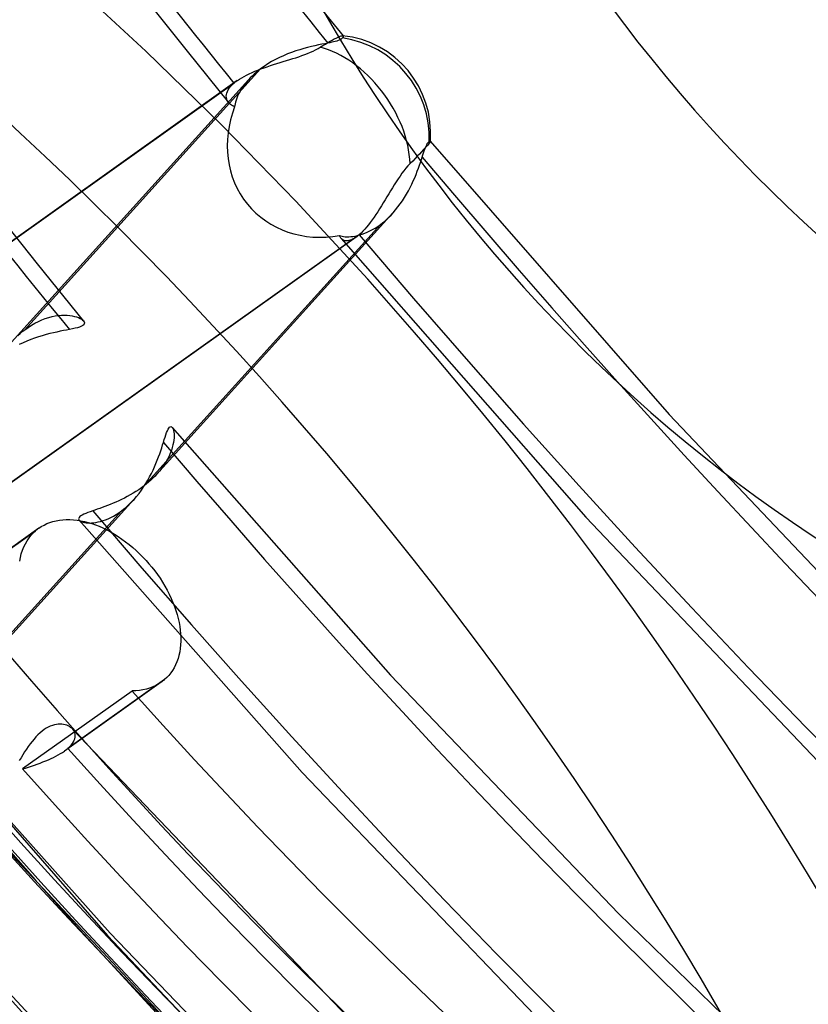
# Model space of a CAD drawing. Header units: millimetres. Extents: x -163 to 160, y -206 to 203.
# Tile 33 of 97: x -11.13 to -3.48, y -12.83 to -3.28. Entities that reach past the tile are written whole.
import ezdxf

# ---------------------------------------------------------------- set-up
doc = ezdxf.new("R2010")
doc.units = ezdxf.units.MM
doc.layers.add('MAIN-1', color=7, linetype='Continuous')
doc.layers.add('MAIN-2', color=7, linetype='Continuous')

msp = doc.modelspace()

# ---------------------------------------------------------------- linework, layer by layer
at = {"layer": 'MAIN-1'}
for centre, major_axis, start_param, end_param in [((-0.5, -0.433), (86.4143, -99.7826), 0.713724, 3.388402), ((-27, -23.3827), (-83.7957, 96.7589), -3.141592, -0.857072), ((-27, -23.3827), (83.141, -96.003), 0, 2.284521), ((-18.95, -16.4112), (-20.7853, 24.0007), -2.427868, -0.857072), ((-19.2, -16.6277), (18.7067, -21.6007), 0.713724, 3.141578), ((-19.2, -16.6277), (-20.4579, 23.6228), 2.667559, 5.426113), ((-23.5, -20.3516), (-18.7067, 21.6007), -2.427868, -0.857072), ((-24, -20.7846), (-18.0521, 20.8447), 2.284521, 5.426113)]:
    msp.add_ellipse(centre, major_axis=major_axis, ratio=0.75, start_param=start_param, end_param=end_param, dxfattribs=at)
at = {"layer": 'MAIN-2'}
for p, q in [((-8.4516, -2.8781), (-7.997, -3.44)), ((-9.9106, -3.084), (-9.5111, -3.5869)), ((-8.2368, -3.528), (-8.2705, -3.5352)), ((-8.2048, -3.5214), (-8.2368, -3.528)), ((-8.1741, -3.5153), (-8.2048, -3.5214)), ((-8.1938, -3.5341), (-8.1696, -3.5193)), ((-8.1449, -3.5095), (-8.1741, -3.5153)), ((-8.1696, -3.5193), (-8.1458, -3.5051)), ((-8.1458, -3.5051), (-8.1232, -3.4919)), ((-8.1255, -3.5055), (-8.145, -3.5095)), ((-8.1072, -3.5016), (-8.1255, -3.5055)), ((-8.1232, -3.4919), (-8.1021, -3.4801)), ((-8.0899, -3.4976), (-8.1072, -3.5016)), ((-8.1021, -3.4801), (-8.0831, -3.4698)), ((-8.0738, -3.4936), (-8.0899, -3.4976)), ((-8.0831, -3.4698), (-8.0663, -3.4611)), ((-8.0591, -3.4894), (-8.0738, -3.4936)), ((-8.0663, -3.4611), (-8.0514, -3.4539)), ((-8.0458, -3.4851), (-8.0591, -3.4894)), ((-8.0514, -3.4539), (-8.0377, -3.4478)), ((-8.0341, -3.4806), (-8.0458, -3.4851)), ((-8.0377, -3.4478), (-8.0256, -3.443)), ((-8.0239, -3.4758), (-8.0341, -3.4806)), ((-8.0256, -3.443), (-8.0155, -3.4398)), ((-8.0154, -3.4708), (-8.0239, -3.4758)), ((-8.0155, -3.4398), (-8.0075, -3.4381)), ((-8.0087, -3.4655), (-8.0154, -3.4708)), ((-8.0037, -3.4599), (-8.0087, -3.4655)), ((-8.0075, -3.4381), (-8.0018, -3.4379)), ((-8.0006, -3.4551), (-8.0037, -3.4599)), ((-8.0018, -3.4379), (-8.0007, -3.438)), ((-8.0007, -3.438), (-7.9998, -3.4383)), ((-7.9982, -3.4509), (-8.0006, -3.4551)), ((-7.9998, -3.4383), (-7.999, -3.4385)), ((-7.999, -3.4385), (-7.9983, -3.4389)), ((-7.9983, -3.4389), (-7.9977, -3.4394)), ((-7.9967, -3.4472), (-7.9982, -3.4509)), ((-7.9977, -3.4394), (-7.9971, -3.4399)), ((-7.9971, -3.4399), (-7.9962, -3.4418)), ((-7.996, -3.4442), (-7.9967, -3.4472)), ((-7.9962, -3.4418), (-7.996, -3.4442)), ((-9.5111, -3.5869), (-9.1079, -4.087)), ((-8.5365, -3.6149), (-8.576, -3.6315)), ((-8.4968, -3.5997), (-8.5365, -3.6149)), ((-8.4571, -3.5859), (-8.4968, -3.5997)), ((-8.4179, -3.5734), (-8.4571, -3.5859)), ((-8.3795, -3.5623), (-8.4179, -3.5734)), ((-8.3973, -3.6312), (-8.3689, -3.6208)), ((-8.342, -3.5522), (-8.3795, -3.5623)), ((-8.3689, -3.6208), (-8.3413, -3.6102)), ((-8.3056, -3.5433), (-8.342, -3.5522)), ((-8.3413, -3.6102), (-8.3146, -3.599)), ((-8.3146, -3.599), (-8.2888, -3.5875)), ((-8.2705, -3.5352), (-8.3056, -3.5433)), ((-8.2888, -3.5875), (-8.2641, -3.5753)), ((-8.2641, -3.5753), (-8.2407, -3.5627)), ((-8.2407, -3.5627), (-8.2189, -3.5497)), ((-8.2189, -3.5497), (-8.1938, -3.5341)), ((-8.7287, -3.7117), (-8.7639, -3.735)), ((-8.6919, -3.6896), (-8.7287, -3.7117)), ((-8.7027, -3.7281), (-8.6714, -3.7181)), ((-8.6539, -3.6688), (-8.6919, -3.6896)), ((-8.6714, -3.7181), (-8.64, -3.7082)), ((-8.6152, -3.6494), (-8.6539, -3.6688)), ((-8.64, -3.7082), (-8.6087, -3.6985)), ((-8.576, -3.6315), (-8.6152, -3.6494)), ((-8.6087, -3.6985), (-8.5774, -3.6889)), ((-8.5774, -3.6889), (-8.5464, -3.6794)), ((-8.5464, -3.6794), (-8.5157, -3.6699)), ((-8.5157, -3.6699), (-8.4854, -3.6605)), ((-8.4854, -3.6605), (-8.4556, -3.6509)), ((-8.4556, -3.6509), (-8.4262, -3.6412)), ((-8.4262, -3.6412), (-8.3973, -3.6312)), ((-8.7976, -3.7592), (-11.0862, -6.2893)), ((-8.9334, -3.8193), (-8.9075, -3.8067)), ((-8.9075, -3.8067), (-8.8805, -3.7945)), ((-8.8805, -3.7945), (-8.8526, -3.7827)), ((-8.8611, -3.8116), (-8.8803, -3.8297)), ((-8.8408, -3.7937), (-8.8611, -3.8116)), ((-8.8526, -3.7827), (-8.8239, -3.7712)), ((-8.8196, -3.7763), (-8.8408, -3.7937)), ((-8.8239, -3.7712), (-8.7944, -3.76)), ((-8.7976, -3.7592), (-8.8196, -3.7763)), ((-8.7639, -3.735), (-8.7976, -3.7592)), ((-8.7944, -3.76), (-8.7644, -3.7491)), ((-8.7644, -3.7491), (-8.7337, -3.7385)), ((-8.7337, -3.7385), (-8.7027, -3.7281)), ((-14.3469, -7.6617), (-9.0566, -3.8986)), ((-9.0236, -3.8728), (-14.3174, -7.6384)), ((-11.2149, -6.4082), (-8.9154, -3.8659)), ((-9.0739, -3.9146), (-9.0566, -3.8986)), ((-9.0566, -3.8986), (-9.0514, -3.8942)), ((-9.0514, -3.8942), (-9.0461, -3.8898)), ((-9.0461, -3.8898), (-9.0407, -3.8855)), ((-9.0407, -3.8855), (-9.035, -3.8812)), ((-9.035, -3.8812), (-9.0293, -3.8769)), ((-9.0293, -3.8769), (-9.0234, -3.8726)), ((-9.0234, -3.8726), (-9.0031, -3.8589)), ((-9.0031, -3.8589), (-8.9813, -3.8454)), ((-8.9813, -3.8454), (-8.958, -3.8322)), ((-8.9542, -3.9127), (-8.9709, -3.9358)), ((-8.958, -3.8322), (-8.9334, -3.8193)), ((-8.9357, -3.8894), (-8.9542, -3.9127)), ((-8.9155, -3.8661), (-8.9357, -3.8894)), ((-8.8984, -3.8479), (-8.9155, -3.8661)), ((-8.8803, -3.8297), (-8.8984, -3.8479)), ((-9.1302, -4.0241), (-9.129, -4.0094)), ((-9.129, -4.0094), (-9.1255, -3.9942)), ((-9.1255, -3.9942), (-9.1199, -3.9786)), ((-9.1199, -3.9786), (-9.1119, -3.9628)), ((-9.1119, -3.9628), (-9.1015, -3.9468)), ((-9.1015, -3.9468), (-9.0889, -3.9307)), ((-9.0889, -3.9307), (-9.0739, -3.9146)), ((-9.0107, -4.0027), (-9.0206, -4.0237)), ((-8.9991, -3.981), (-9.0107, -4.0027)), ((-8.9859, -3.9586), (-8.9991, -3.981)), ((-8.9709, -3.9358), (-8.9859, -3.9586)), ((-9.1293, -4.0384), (-9.1302, -4.0241)), ((-9.1265, -4.052), (-9.1293, -4.0384)), ((-9.1217, -4.0649), (-9.1265, -4.052)), ((-9.115, -4.0771), (-9.1217, -4.0649)), ((-9.1067, -4.0885), (-9.115, -4.0771)), ((-9.0992, -4.0965), (-9.1067, -4.0885)), ((-9.0908, -4.104), (-9.0992, -4.0965)), ((-9.0816, -4.1109), (-9.0908, -4.104)), ((-9.0452, -4.0979), (-9.0479, -4.1134)), ((-9.0412, -4.081), (-9.0452, -4.0979)), ((-9.0358, -4.063), (-9.0412, -4.081)), ((-9.029, -4.0438), (-9.0358, -4.063)), ((-9.0206, -4.0237), (-9.029, -4.0438)), ((-9.0715, -4.1171), (-9.0816, -4.1109)), ((-9.0608, -4.1226), (-9.0715, -4.1171)), ((-9.0494, -4.1274), (-9.0608, -4.1226)), ((-9.0479, -4.1134), (-9.0494, -4.1274)), ((-7.1863, -4.4951), (-7.1807, -4.4845)), ((-7.1807, -4.4845), (-7.1751, -4.4759)), ((-7.1751, -4.4759), (-7.1696, -4.4695)), ((-7.1696, -4.4695), (-7.1642, -4.4652)), ((-7.1614, -4.4794), (-7.1693, -4.4894)), ((-7.1642, -4.4652), (-7.1609, -4.4632)), ((-7.1559, -4.4715), (-7.1614, -4.4794)), ((-7.1609, -4.4632), (-7.158, -4.4618)), ((-7.158, -4.4618), (-7.1557, -4.4608)), ((-7.1525, -4.4658), (-7.1559, -4.4715)), ((-7.1557, -4.4608), (-7.1538, -4.4603)), ((-7.1538, -4.4603), (-7.1525, -4.4603)), ((-7.1525, -4.4603), (-7.1517, -4.4608)), ((-7.1513, -4.4621), (-7.1525, -4.4658)), ((-7.1517, -4.4608), (-7.1516, -4.461)), ((-7.1517, -4.4608), (-4.8337, -7.1102)), ((-7.1516, -4.461), (-7.1515, -4.4611)), ((-7.1515, -4.4611), (-7.1514, -4.4614)), ((-7.1514, -4.4614), (-7.1514, -4.4616)), ((-7.1514, -4.4616), (-7.1513, -4.4619)), ((-7.1513, -4.4619), (-7.1513, -4.4621)), ((-7.2372, -4.565), (-7.2569, -4.5856)), ((-7.2194, -4.546), (-7.2372, -4.565)), ((-7.2228, -4.5934), (-7.2162, -4.5736)), ((-7.2037, -4.529), (-7.2194, -4.546)), ((-7.2162, -4.5736), (-7.2099, -4.5549)), ((-7.2099, -4.5549), (-7.2038, -4.5376)), ((-7.2038, -4.5376), (-7.1979, -4.5218)), ((-7.1905, -4.5142), (-7.2037, -4.529)), ((-7.1979, -4.5218), (-7.1921, -4.5076)), ((-7.1921, -4.5076), (-7.1863, -4.4951)), ((-7.1791, -4.5011), (-7.1905, -4.5142)), ((-7.1693, -4.4894), (-7.1791, -4.5011)), ((-7.3226, -4.6529), (-7.3482, -4.6785)), ((-7.2993, -4.6293), (-7.3226, -4.6529)), ((-7.2778, -4.6073), (-7.2993, -4.6293)), ((-7.2569, -4.5856), (-7.2778, -4.6073)), ((-7.2563, -4.694), (-7.2468, -4.6663)), ((-7.2468, -4.6663), (-7.2379, -4.6397)), ((-7.2379, -4.6397), (-7.2297, -4.6146)), ((-7.2297, -4.6146), (-7.2228, -4.5934)), ((-7.4267, -4.7719), (-7.4455, -4.7983)), ((-7.4076, -4.7466), (-7.4267, -4.7719)), ((-7.3882, -4.7224), (-7.4076, -4.7466)), ((-7.3684, -4.6997), (-7.3882, -4.7224)), ((-7.3482, -4.6785), (-7.3684, -4.6997)), ((-7.2895, -4.7833), (-7.2776, -4.7527)), ((-7.2776, -4.7527), (-7.2665, -4.7229)), ((-7.2665, -4.7229), (-7.2563, -4.694)), ((-7.4824, -4.8538), (-7.5006, -4.8824)), ((-7.4641, -4.8257), (-7.4824, -4.8538)), ((-7.4455, -4.7983), (-7.4641, -4.8257)), ((-7.3312, -4.8782), (-7.3163, -4.8463)), ((-7.3163, -4.8463), (-7.3024, -4.8145)), ((-7.3024, -4.8145), (-7.2895, -4.7833)), ((-7.5364, -4.941), (-7.5542, -4.9706)), ((-7.5186, -4.9116), (-7.5364, -4.941)), ((-7.5006, -4.8824), (-7.5186, -4.9116)), ((-7.3821, -4.9746), (-7.364, -4.9426)), ((-7.364, -4.9426), (-7.3471, -4.9104)), ((-7.3471, -4.9104), (-7.3312, -4.8782)), ((-7.6075, -5.0589), (-7.6254, -5.0879)), ((-7.5898, -5.0297), (-7.6075, -5.0589)), ((-7.572, -5.0002), (-7.5898, -5.0297)), ((-7.5542, -4.9706), (-7.572, -5.0002)), ((-7.443, -5.0685), (-7.4217, -5.0378)), ((-7.4217, -5.0378), (-7.4013, -5.0064)), ((-7.4013, -5.0064), (-7.3821, -4.9746)), ((-11.4121, -5.0898), (-10.9659, -5.6491)), ((-7.6612, -5.1444), (-7.6792, -5.1717)), ((-7.6433, -5.1164), (-7.6612, -5.1444)), ((-7.6254, -5.0879), (-7.6433, -5.1164)), ((-7.5132, -5.1556), (-7.4888, -5.1275)), ((-7.4888, -5.1275), (-7.4654, -5.0985)), ((-7.4654, -5.0985), (-7.443, -5.0685)), ((-9.8039, -7.6881), (-7.5135, -5.1559)), ((-7.7337, -5.2484), (-7.7519, -5.2718)), ((-7.7155, -5.2239), (-7.7337, -5.2484)), ((-7.6973, -5.1983), (-7.7155, -5.2239)), ((-7.6792, -5.1717), (-7.6973, -5.1983)), ((-7.615, -5.2518), (-7.594, -5.2345)), ((-7.594, -5.2345), (-7.5733, -5.2162)), ((-7.5733, -5.2162), (-7.5529, -5.1969)), ((-7.5529, -5.1969), (-7.5328, -5.1766)), ((-7.5328, -5.1766), (-7.5132, -5.1556)), ((-9.928, -7.8019), (-7.6362, -5.2681)), ((-7.806, -5.3337), (-7.8236, -5.3513)), ((-7.7881, -5.3146), (-7.806, -5.3337)), ((-7.77, -5.2939), (-7.7881, -5.3146)), ((-7.7875, -5.3534), (-7.7629, -5.3431)), ((-7.7519, -5.2718), (-7.77, -5.2939)), ((-7.7629, -5.3431), (-7.7379, -5.3312)), ((-7.7379, -5.3312), (-7.7126, -5.3178)), ((-7.7126, -5.3178), (-7.6871, -5.3028)), ((-7.6871, -5.3028), (-7.6615, -5.2862)), ((-7.6615, -5.2862), (-7.6362, -5.2681)), ((-7.6362, -5.2681), (-7.615, -5.2518)), ((-7.8706, -5.3904), (-13.1698, -9.1599)), ((-7.8411, -5.3671), (-13.1369, -9.1341)), ((-8.0304, -5.3802), (-8.0321, -5.3744)), ((-8.0321, -5.3744), (-8.0206, -5.3785)), ((-8.0284, -5.3856), (-8.0304, -5.3802)), ((-8.026, -5.3908), (-8.0284, -5.3856)), ((-8.0234, -5.3958), (-8.026, -5.3908)), ((-8.0204, -5.4004), (-8.0234, -5.3958)), ((-8.0206, -5.3785), (-8.0077, -5.3819)), ((-8.017, -5.4047), (-8.0204, -5.4004)), ((-8.0104, -5.4116), (-8.017, -5.4047)), ((-8.0168, -5.405), (-5.6434, -8.1071)), ((-8.0028, -5.4174), (-8.0104, -5.4116)), ((-8.0077, -5.3819), (-7.9932, -5.3846)), ((-7.9943, -5.4219), (-8.0028, -5.4174)), ((-7.9851, -5.4252), (-7.9943, -5.4219)), ((-7.9932, -5.3846), (-7.9773, -5.3864)), ((-7.975, -5.4272), (-7.9851, -5.4252)), ((-7.9773, -5.3864), (-7.9602, -5.3873)), ((-7.9641, -5.4278), (-7.975, -5.4272)), ((-7.9525, -5.427), (-7.9641, -5.4278)), ((-7.9602, -5.3873), (-7.9418, -5.3873)), ((-7.9403, -5.4247), (-7.9525, -5.427)), ((-7.9418, -5.3873), (-7.9223, -5.3862)), ((-7.9274, -5.4209), (-7.9403, -5.4247)), ((-7.9139, -5.4156), (-7.9274, -5.4209)), ((-7.9223, -5.3862), (-7.9018, -5.3839)), ((-7.9, -5.4088), (-7.9139, -5.4156)), ((-7.9018, -5.3839), (-7.8804, -5.3805)), ((-7.8855, -5.4004), (-7.9, -5.4088)), ((-7.8707, -5.3904), (-7.8855, -5.4004)), ((-7.8804, -5.3805), (-7.8582, -5.3758)), ((-7.8658, -5.387), (-7.8707, -5.3904)), ((-7.861, -5.3833), (-7.8658, -5.387)), ((-7.8561, -5.3795), (-7.861, -5.3833)), ((-7.8582, -5.3758), (-7.8352, -5.3697)), ((-7.8511, -5.3755), (-7.8561, -5.3795)), ((-7.8461, -5.3714), (-7.8511, -5.3755)), ((-7.8411, -5.3671), (-7.8461, -5.3714)), ((-7.8236, -5.3513), (-7.8411, -5.3671)), ((-7.8352, -5.3697), (-7.8116, -5.3623)), ((-7.8116, -5.3623), (-7.7875, -5.3534)), ((-10.9659, -5.6491), (-10.5147, -6.2046)), ((-10.953, -6.2075), (-10.9194, -6.1926)), ((-10.9194, -6.1926), (-10.8859, -6.1798)), ((-10.8859, -6.1798), (-10.853, -6.1693)), ((-10.853, -6.1693), (-10.8207, -6.161)), ((-10.8207, -6.161), (-10.7892, -6.1548)), ((-10.7892, -6.1548), (-10.7586, -6.1505)), ((-10.7586, -6.1505), (-10.729, -6.1481)), ((-10.729, -6.1481), (-10.7006, -6.1474)), ((-10.7006, -6.1474), (-10.6738, -6.1484)), ((-10.6738, -6.1484), (-10.6485, -6.1508)), ((-10.6485, -6.1508), (-10.6249, -6.1545)), ((-10.6249, -6.1545), (-10.6031, -6.1593)), ((-10.6031, -6.1593), (-10.5832, -6.165)), ((-10.5832, -6.165), (-10.5654, -6.1716)), ((-10.5654, -6.1716), (-10.5495, -6.1788)), ((-10.5495, -6.1788), (-10.5358, -6.1867)), ((-10.5358, -6.1867), (-10.5244, -6.1949)), ((-10.5244, -6.1949), (-10.5156, -6.2035)), ((-10.5156, -6.2035), (-10.5091, -6.213)), ((-11.109, -6.3072), (-11.0862, -6.2893)), ((-11.0862, -6.2893), (-11.0534, -6.2656)), ((-11.0534, -6.2656), (-11.0201, -6.2441)), ((-11.0201, -6.2441), (-10.9866, -6.2247)), ((-10.9866, -6.2247), (-10.953, -6.2075)), ((-10.7101, -6.2977), (-10.7413, -6.304)), ((-10.6804, -6.292), (-10.7101, -6.2977)), ((-10.6526, -6.2865), (-10.6804, -6.292)), ((-10.6235, -6.2806), (-10.6526, -6.2865)), ((-10.5971, -6.2748), (-10.6235, -6.2806)), ((-10.5735, -6.2688), (-10.5971, -6.2748)), ((-10.5529, -6.2625), (-10.5735, -6.2688)), ((-10.5356, -6.2556), (-10.5529, -6.2625)), ((-10.5222, -6.2481), (-10.5356, -6.2556)), ((-10.5129, -6.2401), (-10.5222, -6.2481)), ((-10.5076, -6.2315), (-10.5129, -6.2401)), ((-10.5091, -6.213), (-10.5064, -6.2225)), ((-10.5064, -6.2225), (-10.5076, -6.2315)), ((-11.153, -6.3455), (-11.1313, -6.326)), ((-11.1313, -6.326), (-11.109, -6.3072)), ((-11.0271, -6.3837), (-11.0646, -6.3985)), ((-10.9897, -6.37), (-11.0271, -6.3837)), ((-10.9523, -6.3576), (-10.9897, -6.37)), ((-10.9154, -6.3463), (-10.9523, -6.3576)), ((-10.8789, -6.3361), (-10.9154, -6.3463)), ((-10.8431, -6.3268), (-10.8789, -6.3361)), ((-10.8081, -6.3184), (-10.8431, -6.3268)), ((-10.7741, -6.3108), (-10.8081, -6.3184)), ((-10.7413, -6.304), (-10.7741, -6.3108)), ((-11.1017, -6.4146), (-11.1384, -6.4319)), ((-11.0646, -6.3985), (-11.1017, -6.4146)), ((-4.8337, -7.1102), (-2.4161, -9.6634)), ((-9.7017, -7.2688), (-9.6946, -7.254)), ((-9.6946, -7.254), (-9.6875, -7.2424)), ((-9.6875, -7.2424), (-9.6807, -7.2343)), ((-9.6807, -7.2343), (-9.674, -7.2295)), ((-9.674, -7.2295), (-9.6675, -7.2282)), ((-9.6675, -7.2282), (-9.6612, -7.2301)), ((-9.6612, -7.2301), (-9.6554, -7.2353)), ((-9.6556, -7.2351), (-7.5367, -9.6365)), ((-9.6554, -7.2353), (-9.6504, -7.243)), ((-9.6504, -7.243), (-9.646, -7.2533)), ((-9.646, -7.2533), (-9.6423, -7.2658)), ((-9.7319, -7.3541), (-9.7239, -7.3295)), ((-9.7239, -7.3295), (-9.7163, -7.3068)), ((-9.7163, -7.3068), (-9.7089, -7.2865)), ((-9.7089, -7.2865), (-9.7017, -7.2688)), ((-9.6423, -7.2658), (-9.6395, -7.2804)), ((-9.6395, -7.2804), (-9.6377, -7.2971)), ((-9.6376, -7.3359), (-9.6394, -7.3579)), ((-9.6377, -7.2971), (-9.637, -7.3156)), ((-9.637, -7.3156), (-9.6376, -7.3359)), ((-9.7665, -7.4615), (-9.7571, -7.4332)), ((-9.7571, -7.4332), (-9.7484, -7.4062)), ((-9.7484, -7.4062), (-9.7403, -7.3806)), ((-9.7403, -7.3806), (-9.7319, -7.3541)), ((-9.6546, -7.4319), (-9.6632, -7.4587)), ((-9.6479, -7.4061), (-9.6546, -7.4319)), ((-9.6428, -7.3813), (-9.6479, -7.4061)), ((-9.6394, -7.3579), (-9.6428, -7.3813)), ((-9.7995, -7.5526), (-9.7876, -7.5213)), ((-9.7876, -7.5213), (-9.7766, -7.4909)), ((-9.7766, -7.4909), (-9.7665, -7.4615)), ((-9.6861, -7.5143), (-9.7005, -7.543)), ((-9.6737, -7.4862), (-9.6861, -7.5143)), ((-9.6632, -7.4587), (-9.6737, -7.4862)), ((-9.8412, -7.6499), (-9.8263, -7.6171)), ((-9.8263, -7.6171), (-9.8124, -7.5846)), ((-9.8124, -7.5846), (-9.7995, -7.5526)), ((-9.7562, -7.6301), (-9.7788, -7.659)), ((-9.7356, -7.6011), (-9.7562, -7.6301)), ((-9.717, -7.572), (-9.7356, -7.6011)), ((-9.7005, -7.543), (-9.717, -7.572)), ((-9.8926, -7.7485), (-9.8744, -7.7157)), ((-9.8744, -7.7157), (-9.8572, -7.6828)), ((-9.8416, -7.7272), (-9.8622, -7.7467)), ((-9.8572, -7.6828), (-9.8412, -7.6499)), ((-9.822, -7.7075), (-9.8416, -7.7272)), ((-9.8033, -7.6874), (-9.822, -7.7075)), ((-9.7788, -7.659), (-9.8033, -7.6874)), ((-9.9538, -7.8211), (-9.9803, -7.8397)), ((-9.9544, -7.8446), (-9.9327, -7.8132)), ((-9.928, -7.8019), (-9.9538, -7.8211)), ((-9.9327, -7.8132), (-9.9121, -7.7811)), ((-9.9054, -7.784), (-9.928, -7.8019)), ((-9.9121, -7.7811), (-9.8926, -7.7485)), ((-9.8835, -7.7656), (-9.9054, -7.784)), ((-9.8622, -7.7467), (-9.8835, -7.7656)), ((-10.1185, -7.9207), (-10.1465, -7.9346)), ((-10.0906, -7.9062), (-10.1185, -7.9207)), ((-10.0626, -7.8908), (-10.0906, -7.9062)), ((-10.0349, -7.8745), (-10.0626, -7.8908)), ((-10.0074, -7.8575), (-10.0349, -7.8745)), ((-10.0257, -7.9333), (-10.0009, -7.9047)), ((-9.9803, -7.8397), (-10.0074, -7.8575)), ((-10.0009, -7.9047), (-9.9772, -7.8751)), ((-9.9772, -7.8751), (-9.9544, -7.8446)), ((-12.3162, -10.4656), (-10.026, -7.9336)), ((-10.3341, -8.0118), (-10.3586, -8.0205)), ((-10.3089, -8.0026), (-10.3341, -8.0118)), ((-10.283, -7.9929), (-10.3089, -8.0026)), ((-10.2564, -7.9825), (-10.283, -7.9929)), ((-10.2294, -7.9716), (-10.2564, -7.9825)), ((-10.202, -7.96), (-10.2294, -7.9716)), ((-10.1744, -7.9476), (-10.202, -7.96)), ((-10.1465, -7.9346), (-10.1744, -7.9476)), ((-10.1272, -8.0291), (-10.1063, -8.0119)), ((-10.1063, -8.0119), (-10.0857, -7.9937)), ((-10.0857, -7.9937), (-10.0653, -7.9745)), ((-10.0653, -7.9745), (-10.0453, -7.9543)), ((-10.0453, -7.9543), (-10.0257, -7.9333)), ((-12.4409, -10.58), (-10.1482, -8.0453)), ((-10.5575, -8.1083), (-10.5615, -8.1157)), ((-10.5506, -8.1007), (-10.5575, -8.1083)), ((-10.5406, -8.0929), (-10.5506, -8.1007)), ((-10.5277, -8.0851), (-10.5406, -8.0929)), ((-10.5121, -8.0773), (-10.5277, -8.0851)), ((-10.494, -8.0693), (-10.5121, -8.0773)), ((-10.4736, -8.0612), (-10.494, -8.0693)), ((-10.4511, -8.0528), (-10.4736, -8.0612)), ((-10.4265, -8.0441), (-10.4511, -8.0528)), ((-10.4049, -8.0366), (-10.4265, -8.0441)), ((-10.3822, -8.0287), (-10.4049, -8.0366)), ((-10.3586, -8.0205), (-10.3822, -8.0287)), ((-10.2769, -8.1208), (-10.2516, -8.109)), ((-10.2516, -8.109), (-10.226, -8.0955)), ((-10.226, -8.0955), (-10.2, -8.0804)), ((-10.2, -8.0804), (-10.174, -8.0636)), ((-10.174, -8.0636), (-10.1482, -8.0453)), ((-10.1482, -8.0453), (-10.1272, -8.0291)), ((-5.6434, -8.1071), (-3.1679, -10.7095)), ((-10.9494, -8.213), (-10.9248, -8.1968)), ((-10.9248, -8.1968), (-10.8987, -8.1821)), ((-10.8987, -8.1821), (-10.8712, -8.169)), ((-10.8712, -8.169), (-10.8424, -8.1576)), ((-10.8424, -8.1576), (-10.8124, -8.148)), ((-10.8124, -8.148), (-10.7813, -8.1402)), ((-10.7813, -8.1402), (-10.7492, -8.1345)), ((-10.7492, -8.1345), (-10.7161, -8.1307)), ((-10.7161, -8.1307), (-10.6823, -8.1289)), ((-10.6823, -8.1289), (-10.6478, -8.1291)), ((-10.6478, -8.1291), (-10.6129, -8.1311)), ((-10.6129, -8.1311), (-10.5776, -8.135)), ((-10.5776, -8.135), (-10.5422, -8.1406)), ((-10.5615, -8.1157), (-10.5626, -8.1229)), ((-10.5626, -8.1229), (-10.5608, -8.1299)), ((-10.5608, -8.1299), (-10.5562, -8.1366)), ((-10.557, -8.1356), (-8.394, -10.5805)), ((-10.5562, -8.1366), (-10.5498, -8.1422)), ((-10.5498, -8.1422), (-10.5414, -8.1472)), ((-10.5422, -8.1406), (-10.5068, -8.1479)), ((-10.5414, -8.1472), (-10.5312, -8.1517)), ((-10.5312, -8.1517), (-10.5192, -8.1556)), ((-10.5192, -8.1556), (-10.5055, -8.1587)), ((-10.5068, -8.1479), (-10.4715, -8.1569)), ((-10.5055, -8.1587), (-10.4904, -8.1609)), ((-10.4904, -8.1609), (-10.4738, -8.1623)), ((-10.4738, -8.1623), (-10.4558, -8.1627)), ((-10.4715, -8.1569), (-10.4362, -8.1676)), ((-10.4558, -8.1627), (-10.4367, -8.162)), ((-10.4367, -8.162), (-10.4164, -8.1601)), ((-10.4362, -8.1676), (-10.4003, -8.1802)), ((-10.4164, -8.1601), (-10.3951, -8.1571)), ((-10.4003, -8.1802), (-10.3638, -8.1946)), ((-10.3951, -8.1571), (-10.3729, -8.1527)), ((-10.3729, -8.1527), (-10.3499, -8.1469)), ((-10.3638, -8.1946), (-10.327, -8.2109)), ((-10.3499, -8.1469), (-10.3261, -8.1397)), ((-10.3261, -8.1397), (-10.3018, -8.131)), ((-10.3018, -8.131), (-10.2769, -8.1208)), ((-11.9141, -8.9015), (-10.9798, -8.2369)), ((-10.9486, -8.2123), (-11.8846, -8.8782)), ((-11.044, -8.3069), (-11.0239, -8.2815)), ((-11.0239, -8.2815), (-11.0025, -8.2581)), ((-11.0025, -8.2581), (-10.9798, -8.2369)), ((-10.9798, -8.2369), (-10.975, -8.2327)), ((-10.975, -8.2327), (-10.97, -8.2286)), ((-10.97, -8.2286), (-10.965, -8.2246)), ((-10.965, -8.2246), (-10.9599, -8.2207)), ((-10.9599, -8.2207), (-10.9546, -8.2168)), ((-10.9546, -8.2168), (-10.9494, -8.213)), ((-10.327, -8.2109), (-10.2899, -8.2289)), ((-10.2899, -8.2289), (-10.2528, -8.2486)), ((-10.2528, -8.2486), (-10.2157, -8.27)), ((-10.2157, -8.27), (-10.1789, -8.2931)), ((-10.1789, -8.2931), (-10.1425, -8.3178)), ((-11.1075, -8.4265), (-11.0943, -8.3941)), ((-11.0943, -8.3941), (-11.0794, -8.3631)), ((-11.0794, -8.3631), (-11.0624, -8.3341)), ((-11.0624, -8.3341), (-11.044, -8.3069)), ((-10.1425, -8.3178), (-10.1067, -8.344)), ((-10.1067, -8.344), (-10.0714, -8.3716)), ((-10.0714, -8.3716), (-10.037, -8.4004)), ((-10.037, -8.4004), (-10.0034, -8.4302)), ((-11.1345, -8.5325), (-11.1276, -8.4959)), ((-11.1276, -8.4959), (-11.1186, -8.4605)), ((-11.1186, -8.4605), (-11.1075, -8.4265)), ((-10.0034, -8.4302), (-9.9708, -8.461)), ((-9.9708, -8.461), (-9.9394, -8.4925)), ((-9.9394, -8.4925), (-9.9092, -8.5247)), ((-9.9092, -8.5247), (-9.8804, -8.5573)), ((-9.8804, -8.5573), (-9.8524, -8.591)), ((-9.8524, -8.591), (-9.8252, -8.6259)), ((-9.8252, -8.6259), (-9.7988, -8.6619)), ((-9.7988, -8.6619), (-9.7734, -8.6989)), ((-9.7734, -8.6989), (-9.749, -8.7367)), ((-9.749, -8.7367), (-9.7259, -8.7751)), ((-9.7259, -8.7751), (-9.7042, -8.8141)), ((-9.7042, -8.8141), (-9.6839, -8.8535)), ((-9.6839, -8.8535), (-9.6653, -8.8931)), ((-13.0887, -8.9444), (-10.283, -12.1633)), ((-9.6653, -8.8931), (-9.6483, -8.9329)), ((-9.6483, -8.9329), (-9.6329, -8.9726)), ((-9.6329, -8.9726), (-9.6193, -9.012)), ((-9.6193, -9.012), (-9.6073, -9.0512)), ((-9.6073, -9.0512), (-9.5971, -9.0898)), ((-9.5971, -9.0898), (-9.5886, -9.1277)), ((-9.5886, -9.1277), (-9.5819, -9.1648)), ((-9.5819, -9.1648), (-9.5769, -9.2011)), ((-9.5769, -9.2011), (-9.5735, -9.2373)), ((-9.5735, -9.2373), (-9.5719, -9.2733)), ((-9.5737, -9.3444), (-9.5773, -9.379)), ((-9.5719, -9.3091), (-9.5737, -9.3444)), ((-9.5719, -9.2733), (-9.5719, -9.3091)), ((-9.5898, -9.4458), (-9.5988, -9.4776)), ((-9.5826, -9.4129), (-9.5898, -9.4458)), ((-9.5773, -9.379), (-9.5826, -9.4129)), ((-9.6224, -9.5374), (-9.6367, -9.5653)), ((-9.6097, -9.5082), (-9.6224, -9.5374)), ((-9.5988, -9.4776), (-9.6097, -9.5082)), ((-9.6886, -9.6396), (-9.7086, -9.6611)), ((-9.6699, -9.6165), (-9.6886, -9.6396)), ((-9.6526, -9.5917), (-9.6699, -9.6165)), ((-9.6367, -9.5653), (-9.6526, -9.5917)), ((-7.5367, -9.6365), (-5.3276, -11.9489)), ((-9.761, -9.7053), (-10.7001, -10.3734)), ((-9.7297, -9.6808), (-10.6671, -10.3475)), ((-9.7868, -9.7221), (-9.8143, -9.7374)), ((-9.761, -9.7052), (-9.7868, -9.7221)), ((-9.7555, -9.7013), (-9.761, -9.7052)), ((-9.7502, -9.6974), (-9.7555, -9.7013)), ((-9.7449, -9.6933), (-9.7502, -9.6974)), ((-9.7398, -9.6892), (-9.7449, -9.6933)), ((-9.7347, -9.685), (-9.7398, -9.6892)), ((-9.7297, -9.6808), (-9.7347, -9.685)), ((-9.7086, -9.6611), (-9.7297, -9.6808)), ((-10.0445, -9.7915), (-11.107, -10.5472)), ((-10.0085, -9.7898), (-10.0446, -9.7913)), ((-9.9732, -9.7862), (-10.0085, -9.7898)), ((-9.9389, -9.7805), (-9.9732, -9.7862)), ((-9.9058, -9.7726), (-9.9389, -9.7805)), ((-9.8739, -9.7628), (-9.9058, -9.7726)), ((-9.8434, -9.751), (-9.8739, -9.7628)), ((-9.8143, -9.7374), (-9.8434, -9.751)), ((-12.167, -9.998), (-10.2576, -12.1407)), ((-10.7789, -10.1159), (-10.798, -10.1196)), ((-10.7604, -10.1138), (-10.7789, -10.1159)), ((-10.7425, -10.1133), (-10.7604, -10.1138)), ((-10.7253, -10.1141), (-10.7425, -10.1133)), ((-10.7089, -10.1162), (-10.7253, -10.1141)), ((-10.6933, -10.1196), (-10.7089, -10.1162)), ((-10.9372, -10.1966), (-10.957, -10.2152)), ((-10.9173, -10.18), (-10.9372, -10.1966)), ((-10.8973, -10.1652), (-10.9173, -10.18)), ((-10.8773, -10.1524), (-10.8973, -10.1652)), ((-10.8573, -10.1414), (-10.8773, -10.1524)), ((-10.8373, -10.1323), (-10.8573, -10.1414)), ((-10.8175, -10.125), (-10.8373, -10.1323)), ((-10.798, -10.1196), (-10.8175, -10.125)), ((-10.6786, -10.1241), (-10.6933, -10.1196)), ((-10.6648, -10.1297), (-10.6786, -10.1241)), ((-10.6521, -10.1362), (-10.6648, -10.1297)), ((-10.6404, -10.1437), (-10.6521, -10.1362)), ((-10.6289, -10.1529), (-10.6404, -10.1437)), ((-10.6189, -10.163), (-10.6289, -10.1529)), ((-10.6216, -10.1601), (-7.8805, -13.0292)), ((-10.6106, -10.174), (-10.6189, -10.163)), ((-10.6039, -10.1858), (-10.6106, -10.174)), ((-10.5991, -10.1983), (-10.6039, -10.1858)), ((-10.5962, -10.2115), (-10.5991, -10.1983)), ((-10.5952, -10.2252), (-10.5962, -10.2115)), ((-11.0329, -10.3044), (-11.051, -10.3297)), ((-11.0144, -10.2802), (-11.0329, -10.3044)), ((-10.9956, -10.2572), (-11.0144, -10.2802)), ((-10.9765, -10.2355), (-10.9956, -10.2572)), ((-10.957, -10.2152), (-10.9765, -10.2355)), ((-10.6354, -10.316), (-10.623, -10.3004)), ((-10.623, -10.3004), (-10.6129, -10.2848)), ((-10.6129, -10.2848), (-10.6051, -10.2694)), ((-10.6051, -10.2694), (-10.5996, -10.2543)), ((-10.5996, -10.2543), (-10.5963, -10.2395)), ((-10.5963, -10.2395), (-10.5952, -10.2252)), ((-11.0866, -10.3828), (-11.1041, -10.4103)), ((-11.0689, -10.3559), (-11.0866, -10.3828)), ((-11.051, -10.3297), (-11.0689, -10.3559)), ((-10.7602, -10.4109), (-10.7389, -10.3987)), ((-10.7389, -10.3987), (-10.7189, -10.3862)), ((-10.7189, -10.3862), (-10.7002, -10.3734)), ((-10.7002, -10.3734), (-10.6943, -10.3692)), ((-10.6943, -10.3692), (-10.6886, -10.3649)), ((-10.6886, -10.3649), (-10.683, -10.3606)), ((-10.683, -10.3606), (-10.6775, -10.3563)), ((-10.6775, -10.3563), (-10.6722, -10.3519)), ((-10.6722, -10.3519), (-10.6671, -10.3475)), ((-10.6671, -10.3475), (-10.6501, -10.3318)), ((-10.6501, -10.3318), (-10.6354, -10.316)), ((-11.1214, -10.4383), (-11.1386, -10.4666)), ((-11.1041, -10.4103), (-11.1214, -10.4383)), ((-10.992, -10.5096), (-10.9638, -10.4997)), ((-10.9638, -10.4997), (-10.936, -10.4895)), ((-10.936, -10.4895), (-10.9088, -10.4791)), ((-10.9088, -10.4791), (-10.882, -10.4685)), ((-10.882, -10.4685), (-10.856, -10.4576)), ((-10.856, -10.4576), (-10.8307, -10.4464)), ((-10.8307, -10.4464), (-10.8061, -10.4348)), ((-10.8061, -10.4348), (-10.7826, -10.423)), ((-10.7826, -10.423), (-10.7602, -10.4109)), ((-11.107, -10.5472), (-11.0781, -10.5381)), ((-11.0781, -10.5381), (-11.0492, -10.5287)), ((-11.0492, -10.5287), (-11.0205, -10.5193)), ((-11.0205, -10.5193), (-10.992, -10.5096)), ((-8.394, -10.5805), (-6.1389, -12.9341)), ((-11.6254, -10.9422), (-9.3652, -13.347)), ((-5.3276, -11.9489), (-3.0362, -14.1645)), ((-10.283, -12.1633), (-7.3494, -15.2589)), ((-10.2576, -12.1407), (-8.2681, -14.2027))]:
    msp.add_line(p, q, dxfattribs=at)
msp.add_arc((-8.1007, -4.3852), 0.9525, 355.36494, 84.04156, dxfattribs=at)
for centre, major_axis, ratio, start_param, end_param in [((0, 0), (-85.7596, 99.0267), 0.75, -2.427868, 0.713724), ((0, 0), (-85.7596, 99.0267), 0.75, 0.713724, 3.855317), ((-0.5, -0.433), (86.4143, -99.7826), 0.75, -2.427868, -0.246809), ((-2.5, -2.1651), (-83.7957, 96.7589), 0.75, 0.713724, 2.284521), ((11.5856, 10.0334), (-29.9308, 34.5611), 0.75, 0.713724, 3.141578), ((11.5856, 10.0334), (-26.1894, 30.2409), 0.75, 0.713724, 3.141578), ((1.8, 1.5588), (-25.5348, 29.485), 0.75, 0.619794, 2.284521), ((2.3, 1.9919), (26.1894, -30.2409), 0.75, -2.427868, -0.857072), ((0, 0), (20.7853, -24.0007), 0.75, -2.427868, -0.000014), ((1.8, 1.5588), (7.4827, -8.6403), 0.75, -2.427868, -0.000041), ((0, 0), (7.4827, -8.6403), 0.75, -2.427868, -0.000041), ((31.5237, 27.3004), (43.8153, -50.5936), 0.75, -1.674103, -1.610837), ((31.5237, 27.3004), (-44.6467, 51.5536), 0.75, 1.471186, 1.527059), ((25.1237, 21.7578), (39.6583, -45.7934), 0.75, -1.677463, -1.607477), ((-8.1007, -4.3852), (-0.7064, 0.639), 0.965063, -2.474266, -0.956804), ((-8.1007, -4.3852), (0.5521, -0.7762), 0.65974, 1.633869, 2.476227), ((-8.1007, -4.3852), (0.5521, -0.7762), 0.65974, 0.782895, 1.633869), ((-8.1007, -4.3852), (-0.8019, -0.7132), 0.886129, -1.046205, 0.970685), ((31.5237, 27.3004), (43.8153, -50.5936), 0.75, -1.589394, -0.682346), ((31.5237, 27.3004), (-44.6467, 51.5536), 0.75, 1.555018, 3.014024), ((25.1237, 21.7578), (39.6583, -45.7934), 0.75, -1.583957, -0.548865), ((25.1237, 21.7578), (-40.4897, 46.7534), 0.75, 1.558751, 3.010291), ((31.5237, 27.3004), (50.3003, -58.0818), 0.75, -1.592863, -0.520016), ((-19.2, -16.6277), (18.7067, -21.6007), 0.75, -2.427868, -0.000014), ((31.5237, 27.3004), (-51.1317, 59.0418), 0.75, 1.547922, 3.021119), ((12.0906, 10.4708), (26.1894, -30.2409), 0.75, -1.550148, -0.163995), ((18.7237, 16.2152), (35.5012, -40.9933), 0.75, -1.577283, -0.426755), ((12.3238, 10.6727), (27.1871, -31.393), 0.75, -1.550598, -0.163546), ((12.0906, 10.4708), (-27.3206, 31.5471), 0.75, 1.587611, 2.98143), ((18.7237, 16.2152), (-36.3326, 41.9533), 0.75, 1.5657, 3.003341), ((12.0906, 10.4708), (27.885, -32.1989), 0.75, -1.555777, -0.158367), ((12.3238, 10.6727), (-28.0185, 32.353), 0.75, 1.588261, 2.98078), ((12.0906, 10.4708), (29.9308, -34.5611), 0.75, -1.561716, -0.152428)]:
    msp.add_ellipse(centre, major_axis=major_axis, ratio=ratio, start_param=start_param, end_param=end_param, dxfattribs=at)

doc.saveas('drawing.dxf')
